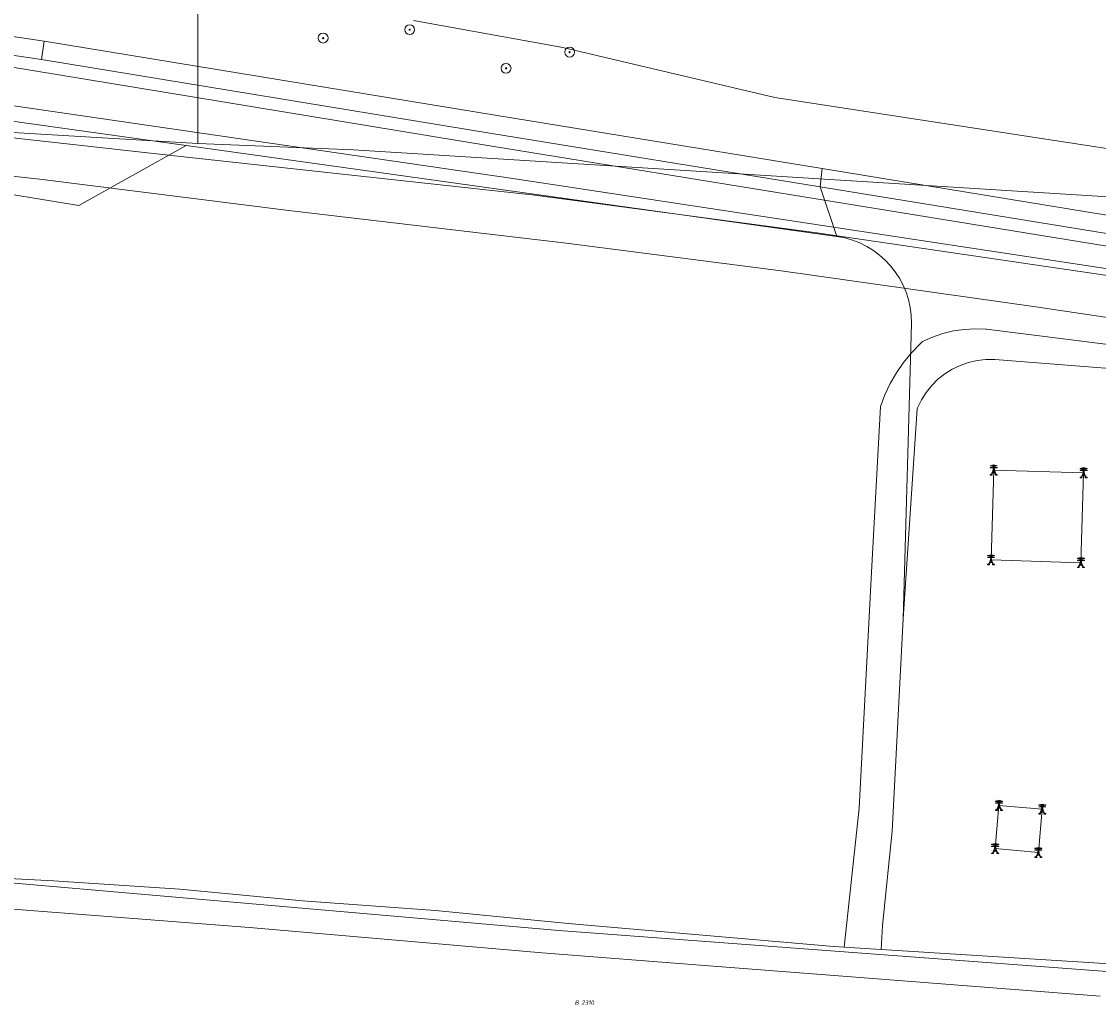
# Model space of a CAD drawing. Header units: metres. Extents: x 207466 to 209466, y 475780 to 477780.
# Tile 72 of 189: x 208386 to 208473, y 476419 to 476499. Entities that reach past the tile are written whole.
import ezdxf
from ezdxf.enums import TextEntityAlignment as Align

# ---------------------------------------------------------------- set-up
doc = ezdxf.new("R2010")
doc.units = ezdxf.units.M
doc.layers.get('0').update_dxf_attribs({"color": 253, "linetype": 'CONTINUOUS'})
for name, color, linetype, lineweight, true_color in [('B-OG-WA-SLOOT_WATER-A', 7, 'CONTINUOUS', 0, 0x478c9a), ('B-RO-GR-BOOM-S', 7, 'CONTINUOUS', 0, 0x6d8a47), ('B-RO-GR-GRAS-GV', 7, 'CONTINUOUS', 0, 0x6d8a47), ('B-RO-OG-WATER_SLOOT-GV', 7, 'CONTINUOUS', 0, 0x478c9a), ('N-RO-GR-GRAS-GV', 7, 'CONTINUOUS', 0, 0x6d8a47)]:
    doc.layers.add(name, color=color, linetype=linetype, lineweight=lineweight, true_color=true_color)
for name, color, linetype, lineweight in [('B-RO-FV-GELEIDING_WILDRASTER-G', 253, 'CONTINUOUS', 0), ('B-RO-IE-MEUBILAIR_WEGMEUBILAIR_HOOGSPANNINGSMAST-G', 253, 'CONTINUOUS', 0), ('B-RO-IE-MEUBILAIR_WEGMEUBILAIR_HOOGSPANNINGSMAST-S', 253, 'CONTINUOUS', 0), ('B-RO-VH-VERHARDING_BETON-GV', 253, 'CONTINUOUS', 0), ('B-WE-KG-GRENS_PERCEEL-GV', 150, 'CONTINUOUS', 18), ('B-WE-KG-GRENS_PERCEEL-S', 150, 'CONTINUOUS', 25), ('N-RO-VH-VERHARDING_BETON-GV', 253, 'CONTINUOUS', 0)]:
    doc.layers.add(name, color=color, linetype=linetype, lineweight=lineweight)
doc.styles.add('NLCS-ISO', font='NLCS-ISO.ttf')

# ---------------------------------------------------------------- blocks, each defined once
blk = doc.blocks.new('SKL-ET_HS_MAST-SO1')
at = {"lineweight": -2}
for p, q in [((0, 2.0703), (-1.4175, 1.7574)), ((-1.4175, 1.7574), (-1.4175, 1.6402)), ((-1.4175, 1.6402), (0, 1.6402)), ((0, 1.3491), (-1.4175, 1.0362)), ((-1.4175, 1.0362), (-1.4175, 0.919)), ((-1.4175, 0.919), (0, 0.919)), ((-0.3734, -0.3656), (-0.125, 0.9071)), ((0, 0.0217), (-0.3734, -0.3656)), ((0, 0.5355), (-0.2477, 0.2786)), ((0, 0.0217), (-0.2477, 0.2786)), ((0, 0.5355), (-0.1643, 0.7058)), ((-0.125, 0.9071), (-0.125, 2.0427)), ((0, 2.0703), (1.4175, 1.7574)), ((1.4175, 1.6402), (0, 1.6402)), ((0, 1.3491), (1.4175, 1.0362)), ((1.4175, 0.919), (0, 0.919)), ((0, 0.5355), (0.1643, 0.7058)), ((0, 0.5355), (0.2477, 0.2786)), ((0, 0.0217), (0.2477, 0.2786)), ((0, 0.0217), (0.3734, -0.3656)), ((0.125, 0.9071), (0.125, 2.0427)), ((0.3734, -0.3656), (0.125, 0.9071)), ((1.4175, 1.7574), (1.4175, 1.6402)), ((1.4175, 1.0362), (1.4175, 0.919)), ((-1.0365, -1.7589), (-0.3734, -0.3656)), ((-1.0365, -1.7589), (0, -0.7529)), ((0, -0.7529), (-0.3734, -0.3656)), ((0, -0.7529), (0.3734, -0.3656)), ((1.0365, -1.7589), (0, -0.7529)), ((1.0365, -1.7589), (0.3734, -0.3656))]:
    blk.add_line(p, q, dxfattribs=at)
at = {"lineweight": -2, "flags": 128}
blk.add_lwpolyline([(-1.4175, -2), (-0.6554, -2), (-0.6554, -1.7589), (-1.4175, -1.7589), (-1.4175, -2)], dxfattribs=at)
at = {"lineweight": -2, "extrusion": (0, 0, -1), "flags": 128}
blk.add_lwpolyline([(-1.4175, -2), (-0.6554, -2), (-0.6554, -1.7589), (-1.4175, -1.7589), (-1.4175, -2)], dxfattribs=at)
blk = doc.blocks.new('SGR-BOOM_01-SO1')
at = {"linetype": 'Continuous'}
h = blk.add_hatch(color=0, dxfattribs=at)
edge = h.paths.add_edge_path()
edge.add_arc((0, 0), 0.25, 0, 360)
at = {"color": 0, "linetype": 'ByBlock', "lineweight": -2}
for radius in [2, 0.25]:
    blk.add_circle((0, 0), radius, dxfattribs=at)
blk = doc.blocks.new('SKG-PERCEELNUMMER-SO')
at = {"style": 'NLCS-ISO', "oblique": 10, "flags": 1}
blk.add_attdef('GEMEENTECODE', text='', height=1.8, dxfattribs=at).set_placement((0, 2.55), align=Align.MIDDLE_CENTER)
at = {"style": 'NLCS-ISO', "oblique": 10}
blk.add_attdef('SECTIE', text='', height=1.8, dxfattribs=at).set_placement((-0.5, 0), align=Align.MIDDLE_RIGHT)
blk.add_attdef('PERCEELNUMMER', text='', height=1.8, dxfattribs=at).set_placement((0.5, 0), align=Align.MIDDLE_LEFT)

msp = doc.modelspace()

# ---------------------------------------------------------------- linework, layer by layer
at = {"layer": 'B-OG-WA-SLOOT_WATER-A', "flags": 128}
msp.add_lwpolyline([(208472.766, 476420.151), (208457.219, 476421.363), (208451.683, 476421.792), (208440.866, 476422.633), (208427.78, 476423.648), (208404.165, 476425.701), (208385.11, 476427.179), (208364.094, 476429.017), (208350.456, 476429.934), (208349.975, 476429.883), (208348.592, 476429.682), (208347.223, 476429.403), (208345.872, 476429.046), (208343.072, 476428.6), (208341.779, 476428.394), (208339.898, 476428.359), (208338.532, 476428.333), (208334.705, 476428.822), (208330.218, 476429.35), (208326.591, 476429.238), (208324.505, 476428.941), (208321.986, 476428.92), (208305.775, 476430.123)], dxfattribs=at)
at = {"layer": 'B-RO-FV-GELEIDING_WILDRASTER-G', "flags": 128}
msp.add_lwpolyline([(208836.783, 476358.301), (208832.908, 476358.814), (208831.102, 476359.053), (208830.4, 476360.752), (208825.011, 476373.795), (208819.406, 476387.361), (208714.226, 476460.603), (208575.886, 476470.433), (208488.632, 476476.491), (208425.407, 476486.084), (208373.878, 476493.58)], dxfattribs=at)
at = {"layer": 'B-RO-GR-GRAS-GV', "flags": 128}
for points in [[(208378.341, 476498.616), (208379.689, 476498.41), (208382.423, 476497.98), (208385.074, 476497.543), (208387.603, 476497.151), (208424.132, 476491.159), (208450.351, 476486.889), (208475.12, 476482.835)], [(208821.341, 476395.542), (208759.816, 476438.601), (208733.727, 476457.032), (208721.208, 476466.504), (208718.555, 476467.662), (208715.893, 476468.497), (208709.869, 476469.211), (208701.134, 476469.331), (208637.722, 476473.812), (208545.596, 476480.377), (208541.263, 476480.993), (208536.892, 476481.648), (208531.134, 476482.204), (208524.451, 476483.113), (208516.162, 476484.267), (208504.701, 476485.52), (208496.75, 476486.688), (208493.455, 476486.867), (208487.273, 476486.688), (208481.712, 476487.21), (208446.535, 476492.612), (208429.45, 476496.645), (208417.402, 476498.808)], [(208475.796, 476481.243), (208450.198, 476485.401), (208423.714, 476489.716), (208387.403, 476495.677), (208384.841, 476496.065), (208382.213, 476496.516), (208379.519, 476496.944), (208377.265, 476497.306), (208376.643, 476496.605), (208376.506, 476496.449), (208395.011, 476493.421), (208423.552, 476488.729), (208450.037, 476484.414), (208475.653, 476480.253)], [(208475.653, 476480.253), (208450.037, 476484.414), (208423.552, 476488.729), (208395.011, 476493.421), (208376.506, 476496.449), (208375.063, 476494.808), (208373.878, 476493.58), (208425.407, 476486.084), (208488.632, 476476.491)], [(208488.632, 476476.491), (208425.407, 476486.084), (208373.878, 476493.58), (208373.027, 476492.698), (208371.175, 476490.854), (208369.902, 476489.703), (208363.158, 476475.904), (208370.455, 476486.977), (208371.21, 476487.6), (208372.014, 476488.158), (208372.86, 476488.649), (208373.745, 476489.07), (208374.66, 476489.417), (208375.601, 476489.688), (208376.56, 476489.881), (208377.532, 476489.995), (208378.51, 476490.029), (208379.488, 476489.984), (208380.233, 476489.895), (208397.393, 476487.977), (208427.188, 476484.727), (208449.917, 476481.69), (208479.948, 476477.299)], [(208485.784, 476473.018), (208467.58, 476475.723), (208447.054, 476478.643), (208429.697, 476480.877), (208407.341, 476483.501), (208387.465, 476485.989), (208381.391, 476486.675)], [(208378.088, 476429.996), (208388.372, 476429.459), (208398.542, 476428.782), (208408.45, 476427.836), (208419.175, 476427.074), (208429.88, 476426.019), (208440.405, 476425.115), (208451.306, 476424.17), (208452.137, 476424.118), (208453.33, 476435.326), (208454.342, 476454.355), (208455.063, 476467.697), (208455.422, 476468.636), (208455.854, 476469.544), (208456.357, 476470.415), (208456.928, 476471.243), (208457.563, 476472.023), (208458.257, 476472.75), (208458.458, 476472.94), (208459.258, 476473.298), (208460.087, 476473.583), (208460.938, 476473.791), (208461.805, 476473.921), (208462.679, 476473.973), (208463.554, 476473.945), (208463.602, 476473.941), (208480.034, 476471.865)], [(208482.456, 476470.076), (208464.273, 476471.482), (208463.562, 476471.485), (208462.856, 476471.408), (208462.162, 476471.252), (208461.491, 476471.019), (208460.85, 476470.713), (208460.248, 476470.336), (208459.691, 476469.894), (208459.188, 476469.393), (208458.744, 476468.838), (208458.365, 476468.236), (208458.057, 476467.596), (208458.019, 476467.502), (208456.887, 476450.578)], [(208456.887, 476450.578), (208456.011, 476433.458), (208455.228, 476425.862), (208455.124, 476423.93), (208476.976, 476422.559)]]:
    msp.add_lwpolyline(points, dxfattribs=at)
at = {"layer": 'B-RO-IE-MEUBILAIR_WEGMEUBILAIR_HOOGSPANNINGSMAST-G', "flags": 128}
for points in [[(208464.196, 476462.578), (208471.442, 476462.357), (208471.221, 476455.11), (208463.974, 476455.331), (208464.196, 476462.578)], [(208464.31, 476432.054), (208467.796, 476431.746), (208468.104, 476435.232), (208464.618, 476435.54), (208464.31, 476432.054)]]:
    msp.add_lwpolyline(points, dxfattribs=at)
at = {"layer": 'B-RO-OG-WATER_SLOOT-GV', "flags": 128}
for points in [[(208479.948, 476477.299), (208449.917, 476481.69), (208427.188, 476484.727), (208397.393, 476487.977), (208380.233, 476489.895), (208379.488, 476489.984), (208378.51, 476490.029), (208377.532, 476489.995), (208376.56, 476489.881), (208375.601, 476489.688), (208374.66, 476489.417), (208373.745, 476489.07), (208372.86, 476488.649), (208372.014, 476488.158), (208371.21, 476487.6), (208370.455, 476486.977), (208363.158, 476475.904)], [(208381.391, 476486.675), (208387.465, 476485.989), (208407.341, 476483.501), (208429.697, 476480.877), (208447.054, 476478.643), (208467.58, 476475.723), (208485.784, 476473.018)], [(208480.034, 476471.865), (208463.602, 476473.941), (208463.554, 476473.945), (208462.679, 476473.973), (208461.805, 476473.921), (208460.938, 476473.791), (208460.087, 476473.583), (208459.258, 476473.298), (208458.458, 476472.94), (208458.257, 476472.75), (208457.563, 476472.023), (208456.928, 476471.243), (208456.357, 476470.415), (208455.854, 476469.544), (208455.422, 476468.636), (208455.063, 476467.697), (208454.342, 476454.355), (208453.33, 476435.326), (208452.137, 476424.118)], [(208452.137, 476424.118), (208455.124, 476423.93), (208455.228, 476425.862), (208456.011, 476433.458), (208456.887, 476450.578), (208458.019, 476467.502), (208458.057, 476467.596), (208458.365, 476468.236), (208458.744, 476468.838), (208459.188, 476469.393), (208459.691, 476469.894), (208460.248, 476470.336), (208460.85, 476470.713), (208461.491, 476471.019), (208462.162, 476471.252), (208462.856, 476471.408), (208463.562, 476471.485), (208464.273, 476471.482), (208482.456, 476470.076)], [(208419.175, 476427.074), (208408.45, 476427.836), (208398.542, 476428.782), (208388.372, 476429.459), (208378.088, 476429.996)], [(208385.11, 476427.179), (208404.165, 476425.701), (208427.78, 476423.648), (208440.866, 476422.633), (208451.683, 476421.792), (208457.219, 476421.363), (208472.766, 476420.151)], [(208476.976, 476422.559), (208455.124, 476423.93), (208452.137, 476424.118), (208451.306, 476424.17), (208440.405, 476425.115), (208429.88, 476426.019), (208419.175, 476427.074)]]:
    msp.add_lwpolyline(points, dxfattribs=at)
at = {"layer": 'B-RO-VH-VERHARDING_BETON-GV', "flags": 128}
for points in [[(208387.403, 476495.677), (208387.603, 476497.151), (208385.074, 476497.543), (208382.423, 476497.98), (208379.689, 476498.41), (208378.341, 476498.616), (208377.265, 476497.306), (208379.519, 476496.944), (208382.213, 476496.516), (208384.841, 476496.065), (208387.403, 476495.677)], [(208475.12, 476482.835), (208450.351, 476486.889), (208424.132, 476491.159), (208387.603, 476497.151), (208387.403, 476495.677), (208423.714, 476489.716)], [(208423.714, 476489.716), (208450.198, 476485.401), (208475.796, 476481.243), (208481.584, 476480.51), (208486.737, 476480.114), (208496.163, 476479.607), (208524.855, 476477.915), (208538.339, 476476.988), (208562.969, 476475.327), (208592.482, 476473.198), (208625.661, 476470.857), (208654.827, 476468.785), (208679.125, 476467.026), (208707.875, 476464.837), (208712.028, 476464.302)]]:
    msp.add_lwpolyline(points, dxfattribs=at)
at = {"layer": 'B-WE-KG-GRENS_PERCEEL-GV'}
for points in [[(208380.608, 476499.731), (208379.281, 476498.041), (208379.264, 476498.02), (208377.677, 476496.108), (208376.021, 476494.235), (208374.305, 476492.414), (208372.532, 476490.65), (208372.408, 476490.534), (208375.107, 476490.374), (208399.997, 476488.894), (208399.997, 476536.751)], [(208399.997, 476536.751), (208399.997, 476488.894), (208412.556, 476488.396), (208536.48, 476480.67), (208657.591, 476473.514), (208814.868, 476463.912)], [(208536.48, 476480.67), (208412.556, 476488.396), (208399.997, 476488.894), (208375.107, 476490.374)], [(208352.117, 476432.139), (208429.12, 476425.455), (208486.263, 476421.177)]]:
    msp.add_lwpolyline(points, dxfattribs=at)
msp.add_lwpolyline([(208400.008, 476415.812), (208452.136, 476412.613), (208518.967, 476408.433), (208553.491, 476406.41), (208548.497, 476409.776), (208537.929, 476414.964), (208527.891, 476417.964), (208486.263, 476421.177), (208429.12, 476425.455), (208352.117, 476432.139), (208346.154, 476431.446), (208341.444, 476430.456), (208333.394, 476431.179), (208332.836, 476423.745), (208364.664, 476418.793), (208372.321, 476417.593), (208382.641, 476416.988)], close=True, dxfattribs=at)
at = {"layer": 'N-RO-GR-GRAS-GV', "flags": 128}
for points in [[(208378.341, 476498.616), (208379.689, 476498.41), (208382.423, 476497.98), (208385.074, 476497.543), (208387.603, 476497.151), (208424.132, 476491.159), (208450.351, 476486.889), (208475.12, 476482.835)], [(208384.284, 476490.808), (208399.057, 476488.744), (208451.536, 476481.413), (208450.198, 476485.401), (208423.714, 476489.716), (208387.403, 476495.677), (208384.841, 476496.065)], [(208365.031, 476482.235), (208365.261, 476482.027), (208378.097, 476485.909), (208390.407, 476483.906), (208399.057, 476488.744), (208384.284, 476490.808), (208381.876, 476490.976)], [(208451.536, 476481.413), (208399.057, 476488.744), (208390.407, 476483.906), (208378.097, 476485.909), (208365.261, 476482.027), (208365.595, 476466.711), (208354.841, 476462.785), (208349.348, 476454.051), (208346.039, 476452.511), (208330.941, 476445.769), (208329.626, 476434.934), (208333.045, 476434.543)], [(208333.045, 476434.543), (208341.354, 476434.115), (208342.685, 476434.046), (208343.21, 476434.019), (208345.595, 476433.565), (208349.073, 476432.902), (208355.714, 476432.034), (208366.59, 476431.173), (208378.088, 476429.996), (208388.372, 476429.459), (208398.542, 476428.782), (208408.45, 476427.836), (208419.175, 476427.074), (208429.88, 476426.019), (208440.405, 476425.115), (208451.306, 476424.17), (208452.137, 476424.118), (208455.124, 476423.93), (208455.228, 476425.862), (208456.011, 476433.458), (208456.887, 476450.578), (208457.567, 476474.401)]]:
    msp.add_lwpolyline(points, dxfattribs=at)
at = {"layer": 'N-RO-GR-GRAS-GV'}
msp.add_arc((208450.567, 476474.48), 7.001, 359.35574, 82.04171, dxfattribs=at)
at = {"layer": 'N-RO-VH-VERHARDING_BETON-GV', "flags": 128}
msp.add_lwpolyline([(208423.714, 476489.716), (208450.198, 476485.401), (208450.351, 476486.889), (208424.132, 476491.159), (208387.603, 476497.151), (208387.403, 476495.677), (208423.714, 476489.716)], dxfattribs=at)

# ---------------------------------------------------------------- block references
at = {"layer": 'B-RO-GR-BOOM-S', "xscale": 0.2, "yscale": 0.2, "zscale": 0.2}
for p in [(208417.085, 476498.078), (208410.107, 476497.405), (208429.99, 476496.271), (208424.862, 476494.967)]:
    msp.add_blockref('SGR-BOOM_01-SO1', p, dxfattribs=at)
at = {"layer": 'B-RO-IE-MEUBILAIR_WEGMEUBILAIR_HOOGSPANNINGSMAST-S', "xscale": 0.2, "yscale": 0.2, "zscale": 0.2}
for p in [(208464.196, 476462.578), (208471.442, 476462.357), (208463.974, 476455.331), (208471.221, 476455.11), (208464.618, 476435.54), (208468.104, 476435.232), (208464.31, 476432.054), (208467.796, 476431.746)]:
    msp.add_blockref('SKL-ET_HS_MAST-SO1', p, dxfattribs=at)
at = {"layer": 'B-WE-KG-GRENS_PERCEEL-S', "xscale": 0.2, "yscale": 0.2, "zscale": 0.2}
msp.add_blockref('SKG-PERCEELNUMMER-SO', (208430.834, 476419.646), dxfattribs=at).add_auto_attribs({'PERCEELNUMMER': '2310', 'SECTIE': 'B'})

doc.saveas('drawing.dxf')
